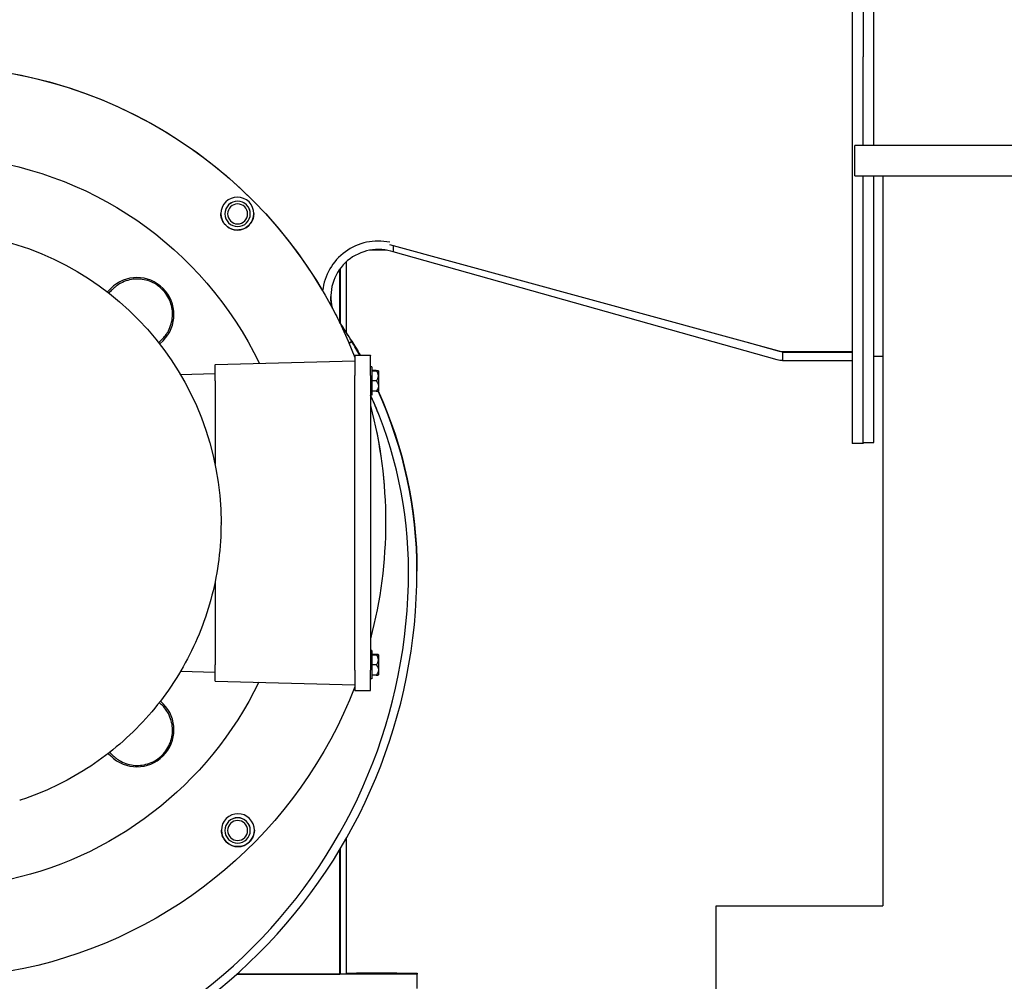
# Model space of a CAD drawing. Extents: x 1 to 669, y 0 to 417.
# Tile 21 of 256: x 73 to 85, y 251 to 263. Entities that reach past the tile are written whole.
import ezdxf

# ---------------------------------------------------------------- set-up
doc = ezdxf.new("R2010")
doc.units = 0
doc.header["$LTSCALE"] = 12
doc.header["$MEASUREMENT"] = 0
doc.layers.get('0').update_dxf_attribs({"linetype": 'CONTINUOUS'})
doc.layers.add('X', color=1, linetype='CONTINUOUS')

msp = doc.modelspace()

# ---------------------------------------------------------------- linework, layer by layer
for p, q in [((147.63359, 260.96326), (83.53196, 260.96326)), ((83.53196, 260.58826), (83.53196, 260.96326)), ((83.53196, 260.58826), (147.63359, 260.58826)), ((83.87495, 260.58826), (83.87495, 251.58826)), ((81.82109, 251.58826), (83.87495, 251.58826)), ((81.82109, 244.58826), (81.82109, 251.58826))]:
    msp.add_line(p, q)
at = {"layer": 'X'}
for p, q in [((83.49709, 268.53606), (83.49709, 257.28606)), ((83.63159, 268.53606), (83.63159, 262.0563)), ((83.76609, 260.96326), (83.76609, 268.55076)), ((83.63159, 260.96326), (83.63159, 262.0563)), ((83.63159, 257.30076), (83.63159, 260.58826)), ((83.76609, 257.30076), (83.76609, 260.58826)), ((75.76421, 260.11821), (75.76421, 260.1189)), ((76.07671, 260.11821), (76.07671, 260.1189)), ((82.62485, 258.41699), (77.79507, 259.73506)), ((77.839, 259.72307), (77.839, 259.64934)), ((77.839, 259.64934), (77.81022, 259.65742)), ((82.57439, 258.31918), (77.839, 259.64934)), ((77.17925, 258.77784), (77.17925, 259.43647)), ((77.18455, 259.44372), (77.18455, 258.77014)), ((77.25925, 259.52644), (77.25925, 258.65849)), ((74.35744, 259.19942), (74.32295, 259.16493)), ((74.96705, 258.52083), (75.00154, 258.55532)), ((77.29458, 258.52318), (77.32773, 258.54367)), ((77.32773, 258.54367), (77.29458, 258.52318)), ((77.32773, 258.55055), (77.32773, 258.54367)), ((77.32773, 258.54367), (77.32773, 258.55055)), ((82.60267, 258.41989), (82.20701, 258.53102)), ((77.36504, 258.37662), (77.55804, 258.37662)), ((77.36504, 258.37453), (77.36504, 258.37662)), ((77.36504, 258.37453), (77.36504, 258.12432)), ((77.55804, 258.37662), (77.55804, 258.37453)), ((77.55804, 258.12432), (77.55804, 258.37453)), ((82.63646, 258.41523), (83.49709, 258.41523)), ((82.63646, 258.41523), (82.63646, 258.31063)), ((83.49709, 258.41713), (82.6455, 258.41612)), ((83.76609, 258.36596), (83.87495, 258.36596)), ((75.64204, 258.26134), (77.36504, 258.30646)), ((75.64204, 258.26134), (75.64204, 258.25936)), ((75.64204, 258.05842), (75.64204, 258.25936)), ((77.57654, 258.23457), (77.55804, 258.23457)), ((77.57654, 258.23259), (77.55804, 258.23259)), ((77.57654, 258.23457), (77.57654, 258.23259)), ((77.57654, 258.23259), (77.57654, 257.88459)), ((82.63646, 258.31063), (83.49709, 258.31063)), ((75.214, 258.13983), (75.64204, 258.15104)), ((77.36504, 254.49233), (77.36504, 258.12432)), ((77.55804, 258.12432), (77.55804, 254.49233)), ((77.62856, 258.18563), (77.57654, 258.18563)), ((77.62856, 258.18551), (77.57654, 258.18551)), ((77.62856, 258.18365), (77.57654, 258.18365)), ((77.62856, 258.18353), (77.57654, 258.18353)), ((77.58154, 258.18559), (77.65218, 258.18559)), ((77.58154, 258.18555), (77.58154, 258.18559)), ((77.65218, 258.18555), (77.58154, 258.18555)), ((77.58154, 258.18361), (77.65218, 258.18361)), ((77.58154, 258.18356), (77.58154, 258.18361)), ((77.65218, 258.18356), (77.58154, 258.18356)), ((77.65554, 258.1826), (77.65554, 258.18264)), ((77.65554, 258.1826), (77.65554, 258.18066)), ((77.65554, 258.18061), (77.65554, 258.18066)), ((77.65554, 258.18061), (77.65554, 258.121)), ((77.65554, 258.121), (77.65554, 257.996)), ((75.64204, 258.05842), (75.64204, 257.03174)), ((77.62856, 258.05847), (77.57654, 258.05847)), ((77.65554, 257.996), (77.65554, 257.93651)), ((77.57654, 257.88459), (77.55804, 257.88459)), ((77.62856, 257.93353), (77.57654, 257.93353)), ((83.63159, 257.28606), (83.49709, 257.28606)), ((83.63159, 257.30076), (83.76609, 257.30076)), ((83.63159, 257.30076), (83.63159, 257.28606)), ((75.71567, 256.30705), (75.71567, 256.30783)), ((77.74477, 256.3182), (77.74477, 256.31805)), ((78.1318, 255.71961), (78.1318, 255.71273)), ((75.64204, 255.58314), (75.64204, 254.55842)), ((77.57654, 254.73457), (77.55804, 254.73457)), ((77.57654, 254.73259), (77.55804, 254.73259)), ((77.57654, 254.73457), (77.57654, 254.73259)), ((77.57654, 254.73259), (77.57654, 254.38459)), ((77.62856, 254.68563), (77.57654, 254.68563)), ((77.62856, 254.68551), (77.57654, 254.68551)), ((77.58154, 254.6856), (77.65218, 254.6856)), ((77.58154, 254.68555), (77.58154, 254.6856)), ((77.65218, 254.68555), (77.58154, 254.68555)), ((77.62856, 254.68365), (77.57654, 254.68365)), ((77.62856, 254.68353), (77.57654, 254.68353)), ((77.58154, 254.68361), (77.65218, 254.68361)), ((77.58154, 254.68356), (77.58154, 254.68361)), ((77.65218, 254.68356), (77.58154, 254.68356)), ((77.65554, 254.6826), (77.65554, 254.68264)), ((77.65554, 254.6826), (77.65554, 254.68066)), ((77.65554, 254.68061), (77.65554, 254.68066)), ((77.65554, 254.68061), (77.65554, 254.621)), ((77.65554, 254.621), (77.65554, 254.496)), ((75.21649, 254.47927), (75.64204, 254.46812)), ((75.64204, 254.35782), (75.64204, 254.55842)), ((77.36504, 254.49233), (77.36504, 254.24253)), ((77.55804, 254.24253), (77.55804, 254.49233)), ((77.62856, 254.55847), (77.57654, 254.55847)), ((77.65554, 254.496), (77.65554, 254.43652)), ((75.64204, 254.35782), (77.36504, 254.3127)), ((77.57654, 254.38459), (77.55804, 254.38459)), ((77.62856, 254.43353), (77.57654, 254.43353)), ((77.36504, 254.24253), (77.55804, 254.24253)), ((75.00154, 254.07997), (74.96864, 254.11287)), ((74.32589, 253.46742), (74.35744, 253.43586)), ((75.76421, 252.51681), (75.76421, 252.51751)), ((76.07671, 252.51681), (76.07671, 252.51751)), ((77.25925, 252.41539), (77.25925, 250.74706)), ((77.17925, 250.74706), (77.17925, 252.27862)), ((77.18455, 252.28746), (77.18455, 250.74706)), ((75.9133, 250.74706), (77.17925, 250.74706)), ((78.13425, 250.74706), (75.9133, 250.74706)), ((77.17925, 250.75749), (77.18455, 250.75749)), ((77.17925, 250.75645), (77.18455, 250.75645)), ((77.18455, 250.7481), (77.17925, 250.7481)), ((77.25925, 250.74706), (77.18455, 250.74706)), ((77.25925, 250.75749), (78.13425, 250.75749)), ((78.13425, 250.75749), (78.13425, 250.74706)), ((78.13425, 250.56776), (78.13425, 250.74706))]:
    msp.add_line(p, q, dxfattribs=at)
at = {"layer": 'X', "extrusion": (2.22628e-16, 1.37798e-28, -1)}
msp.add_ellipse((72.11977, 256.3182), major_axis=(-5.625, 0), ratio=0.99999965, start_param=0, end_param=2.61012268, dxfattribs=at)
at = {"layer": 'X', "extrusion": (2.22648e-16, -3.33556e-20, -1)}
msp.add_ellipse((72.11977, 256.31805), major_axis=(-5.625, 0), ratio=0.99999965, start_param=-0.78622778, end_param=2.77205348, dxfattribs=at)
at = {"layer": 'X', "extrusion": (2.22633e-16, 3.23214e-20, -1)}
msp.add_ellipse((72.11977, 256.31764), major_axis=(4.51571, 0), ratio=0.99999965, start_param=-1.48888842, end_param=-0.44848632, dxfattribs=at)
at = {"layer": 'X', "extrusion": (2.22587e-16, -4.05068e-21, -1)}
for centre, major_axis, start_param, end_param in [((75.91731, 260.1219), (-0.20312, 0), -7.06941309, -0.78622778), ((75.91731, 260.12205), (-0.20313, 0), -0.78622778, -0.00036828), ((75.92362, 252.52051), (-0.20312, 0), -7.06941309, -0.78622778), ((75.92362, 252.52066), (-0.20313, 0), -0.78622778, -0.00036828)]:
    msp.add_ellipse(centre, major_axis=major_axis, ratio=0.99999965, start_param=start_param, end_param=end_param, dxfattribs=at)
at = {"layer": 'X'}
for centre, major_axis, ratio, start_param, end_param in [((75.92046, 260.1189), (-0.15625, 0), 0.99999965, -1.57079633, 0), ((75.92046, 260.1189), (0.15625, 0), 0.99999965, 0, 1.57079633), ((77.6526, 259.09613), (-0.6876, 0), 0.99999965, -1.77945096, -0.10610879), ((77.6526, 259.09613), (-0.583, 0), 0.99999965, -1.84455488, 0.23518), ((74.67949, 258.87737), (0.45545, 0), 0.99999965, -0.78539816, 2.35619449), ((72.13425, 256.34176), (-5.625, 0), 0.99999965, -2.6856149, -2.68347978), ((72.13425, 256.34165), (-5.625, 0), 0.99999965, -2.6856149, -2.68347978), ((72.74583, 255.71944), (-5.386, 0), 0.99999965, -2.58812143, -2.53688032), ((72.13425, 256.34176), (-5.625, -0.00002), 0.99999965, -2.71783696, -2.71677222), ((72.13425, 256.34165), (-5.625, -0.00001), 0.99999965, -2.71776827, -2.71677002), ((72.7462, 255.71273), (-5.3856, 0), 0.99999965, -2.62418025, -2.58811384), ((77.54554, 258.18557), (0.11, 0), 0.00083443, 0.24798855, 0.71561258), ((77.54554, 258.18557), (0.11, 0), 0.00083443, -0.71561258, -0.24798855), ((77.54554, 258.12298), (-0.11, 0), 0.86644232, -2.45165683, -2.42598007), ((77.54554, 258.18359), (0.11, 0), 0.00083443, 0.24798855, 0.71561258), ((77.54554, 258.18359), (0.11, 0), 0.00083443, -0.71561258, -0.24798855), ((77.54554, 258.121), (0.11, 0), 0.86644232, 0, 0.71561258), ((77.54554, 258.121), (0.11, 0), 0.86644232, -0.71561258, 0), ((77.54554, 258.06055), (-0.1643, 0), 0.99999965, -2.30431596, -2.27707523), ((77.54554, 258.05856), (-0.1643, 0), 0.99999965, -2.30431596, -2.27707523), ((72.76027, 255.6777), (5.281, 0), 0.99999965, 0.38550576, 0.4311206), ((72.76027, 255.67782), (5.281, 0), 0.99999965, 0.38660715, 0.43109937), ((72.7462, 255.71273), (5.281, 0), 0.99999965, 0, 0.42383427), ((77.54554, 257.93359), (0.11, 0), 0.00083443, -0.71561258, -0.24798855), ((77.54554, 258.05856), (0.1643, 0), 0.99999965, -0.86451743, -0.83727669), ((72.7462, 255.71273), (5.3856, 0), 0.99999965, 0, 0.42509897), ((71.4652, 255.71273), (6.6666, 0), 0.99999965, -1.57079633, 0), ((71.4652, 255.71273), (6.562, 0), 0.99999965, -1.57079633, 0), ((77.54554, 254.68557), (0.11, 0), 0.00083443, 0.24798855, 0.71561258), ((77.54554, 254.68557), (0.11, 0), 0.00083443, -0.71561258, -0.24798855), ((77.54554, 254.62298), (-0.11, 0), 0.86644232, -2.45165683, -2.42598007), ((77.54554, 254.56055), (-0.1643, 0), 0.99999965, -2.30431596, -2.27707523), ((77.54554, 254.68359), (0.11, 0), 0.00083443, 0.24798855, 0.71561258), ((77.54554, 254.68359), (0.11, 0), 0.00083443, -0.71561258, -0.24798855), ((77.54554, 254.621), (0.11, 0), 0.86644232, 0, 0.71561258), ((77.54554, 254.621), (0.11, 0), 0.86644232, -0.71561258, 0), ((77.54554, 254.55856), (-0.1643, 0), 0.99999965, -2.30431596, -2.27707523), ((77.54554, 254.43359), (0.11, 0), 0.00083443, -0.71561258, -0.24798855), ((77.54554, 254.55856), (0.1643, 0), 0.99999965, -0.86451743, -0.83727669), ((74.67949, 253.75792), (0.45545, 0), 0.99999965, -2.35619449, 0.78539816), ((75.92046, 252.51751), (-0.15625, 0), 0.99999965, -1.57079633, 0), ((75.92046, 252.51751), (0.15625, 0), 0.99999965, 0, 1.57079633)]:
    msp.add_ellipse(centre, major_axis=major_axis, ratio=ratio, start_param=start_param, end_param=end_param, dxfattribs=at)
at = {"layer": 'X', "extrusion": (2.22628e-16, -2.35943e-30, -1)}
for centre, major_axis in [((75.92046, 260.11821), (-0.15625, 0)), ((75.92046, 260.11818), (-0.1232, 0)), ((75.92046, 252.51681), (-0.15625, 0)), ((75.92046, 252.51678), (-0.1232, 0))]:
    msp.add_ellipse(centre, major_axis=major_axis, ratio=0.99999965, start_param=-3.14159265, end_param=3.14159265, dxfattribs=at)
at = {"layer": 'X', "extrusion": (2.22628e-16, 5.14512e-20, -1)}
for centre in [(75.91731, 260.12205), (75.92362, 252.52066)]:
    msp.add_ellipse(centre, major_axis=(0.20313, 0), ratio=0.99999965, start_param=0.00036828, end_param=2.35536487, dxfattribs=at)
at = {"layer": 'X', "extrusion": (2.22641e-16, 5.17288e-20, -1)}
msp.add_ellipse((72.11977, 256.30783), major_axis=(3.5959, 0), ratio=0.99999965, start_param=-1.45320788, end_param=0, dxfattribs=at)
at = {"layer": 'X', "extrusion": (2.22655e-16, -2.56657e-20, -1)}
msp.add_ellipse((77.6526, 259.10302), major_axis=(-0.583, 0), ratio=0.99999965, start_param=-0.25833503, end_param=-0.00590403, dxfattribs=at)
at = {"layer": 'X', "extrusion": (2.22603e-16, 1.27549e-20, -1)}
msp.add_ellipse((72.11977, 256.3182), major_axis=(5.625, 0), ratio=0.99999965, start_param=-0.4889552, end_param=-0.44870021, dxfattribs=at)
at = {"layer": 'X', "extrusion": (2.22627e-16, -4.75734e-20, -1)}
msp.add_ellipse((72.74583, 255.71256), major_axis=(5.386, 0), ratio=0.99999965, start_param=-0.60103051, end_param=-0.55347123, dxfattribs=at)
at = {"layer": 'X', "extrusion": (2.22624e-16, 2.09208e-20, -1)}
msp.add_ellipse((72.7462, 255.71961), major_axis=(5.3856, 0), ratio=0.99999965, start_param=-0.55347881, end_param=-0.51594226, dxfattribs=at)
at = {"layer": 'X', "extrusion": (2.22045e-16, -1.2326e-32, -1)}
msp.add_ellipse((82.63646, 258.54023), major_axis=(0.08856, -0.08822), ratio=0.9999113, start_param=0.78738266, end_param=1.06114121, dxfattribs=at)
at = {"layer": 'X', "extrusion": (2.22305e-16, -7.68965e-18, -1)}
msp.add_ellipse((82.64553, 258.41673), major_axis=(-0.19724, 0.0083), ratio=0.00310403, start_param=-1.57081947, end_param=-1.46592497, dxfattribs=at)
at = {"layer": 'X', "extrusion": (2.26662e-16, -2.46519e-32, -1)}
msp.add_ellipse((82.63646, 258.54023), major_axis=(0.16267, -0.16204), ratio=0.9999113, start_param=0.78738266, end_param=1.06114121, dxfattribs=at)
at = {"layer": 'X', "extrusion": (2.2262e-16, 3.9443e-20, -1)}
for centre in [(77.54554, 258.06059), (77.54554, 258.05861), (77.54554, 254.5606), (77.54554, 254.55861)]:
    msp.add_ellipse(centre, major_axis=(0.1643, 0), ratio=0.99999965, start_param=-0.86451743, end_param=-0.83727669, dxfattribs=at)
at = {"layer": 'X', "extrusion": (2.25592e-16, 3.3439e-17, -1)}
for centre in [(77.54554, 257.996), (77.54554, 254.496)]:
    msp.add_ellipse(centre, major_axis=(0.11, 0), ratio=0.86560789, start_param=-0.71561258, end_param=0, dxfattribs=at)
at = {"layer": 'X', "extrusion": (2.22628e-16, 7.51874e-30, -1)}
msp.add_ellipse((77.54554, 257.996), major_axis=(0.11, 0), ratio=0.86560789, start_param=0, end_param=0.71561258, dxfattribs=at)
at = {"layer": 'X', "extrusion": (2.22658e-16, -1.78223e-20, -1)}
msp.add_ellipse((72.7462, 255.71961), major_axis=(5.3856, 0), ratio=0.99999965, start_param=-0.4240931, end_param=0, dxfattribs=at)
at = {"layer": 'X', "extrusion": (2.22616e-16, -1.78093e-20, -1)}
for centre, end_param in [((72.11977, 256.3182), 0), ((72.11977, 256.31805), 0.25838071)]:
    msp.add_ellipse(centre, major_axis=(5.625, 0), ratio=0.99999965, start_param=-0.25838071, end_param=end_param, dxfattribs=at)
at = {"layer": 'X', "extrusion": (2.22628e-16, -1.6375e-29, -1)}
msp.add_ellipse((77.54554, 254.496), major_axis=(0.11, 0), ratio=0.86560789, start_param=0, end_param=0.71561258, dxfattribs=at)
at = {"layer": 'X', "extrusion": (2.22622e-16, -3.07215e-20, -1)}
msp.add_ellipse((72.11977, 256.31764), major_axis=(-4.51571, 0), ratio=0.99999965, start_param=-2.68918992, end_param=-1.76307481, dxfattribs=at)
at = {"layer": 'X', "extrusion": (2.22592e-16, -6.43012e-20, -1)}
msp.add_ellipse((72.11977, 256.31805), major_axis=(5.625, 0), ratio=0.99999965, start_param=0.36953917, end_param=2.35536487, dxfattribs=at)
at = {"layer": 'X', "extrusion": (2.22642e-16, -3.7149e-21, -1)}
msp.add_ellipse((73.23355, 252.95115), major_axis=(-0.06, 0), ratio=0.99999965, start_param=-1.89124691, end_param=-1.57079633, dxfattribs=at)
at = {"layer": 'X', "extrusion": (2.22628e-16, 1.96833e-28, -1)}
for centre, start_param, end_param in [((77.63425, 250.75707), -6.283185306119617, 1.059968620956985e-09), ((77.63425, 250.7479), -6.28318530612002, 1.059565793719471e-09)]:
    msp.add_ellipse(centre, major_axis=(0.25, 0), ratio=0.00083443, start_param=start_param, end_param=end_param, dxfattribs=at)
at = {"layer": 'X'}
for points in [[(77.75669, 259.66977), (77.6868, 259.66974), (77.61727, 259.66972), (77.54811, 259.66969)], [(74.37279, 259.18337), (74.35945, 259.16962), (74.34611, 259.15586), (74.33277, 259.1421)], [(74.32295, 259.16493), (74.32015, 259.16213), (74.31729, 259.15927), (74.31439, 259.15636)], [(74.94606, 258.53101), (74.95944, 258.544), (74.97282, 258.55699), (74.98619, 258.56998)], [(74.95974, 258.51352), (74.96222, 258.51599), (74.96466, 258.51843), (74.96705, 258.52083)], [(74.98619, 254.06392), (74.97563, 254.07416), (74.96507, 254.08441), (74.95451, 254.09465)], [(74.34322, 253.48097), (74.35308, 253.47082), (74.36294, 253.46067), (74.37279, 253.45052)], [(73.25245, 252.89421), (73.25245, 252.89421), (73.25245, 252.89421), (73.25245, 252.89421)]]:
    msp.add_open_spline(points, degree=3, dxfattribs=at)
for points, knots in [([(74.98619, 258.56998), (75.01725, 258.60034), (75.04508, 258.63651), (75.09564, 258.73115), (75.11304, 258.793), (75.12043, 258.91039), (75.11249, 258.97291), (75.08, 259.06086), (75.06585, 259.08927), (75.03194, 259.14206), (75.01218, 259.16644), (74.96906, 259.20956), (74.94468, 259.22932), (74.89189, 259.26323), (74.86349, 259.27737), (74.77556, 259.30985), (74.71305, 259.31777), (74.5957, 259.31034), (74.53387, 259.29291), (74.43928, 259.2423), (74.40314, 259.21445), (74.37279, 259.18337)], [-3.72912035, -3.72912035, -3.72912035, -3.72912035, -3.35960393, -3.35960393, -2.8591973, -2.8591973, -2.39460129, -2.39460129, -2.16230328, -2.16230328, -1.93000528, -1.93000528, -1.69770728, -1.69770728, -1.46540927, -1.46540927, -1.00081326, -1.00081326, -0.50040663, -0.50040663, -0.13089021, -0.13089021, -0.13089021, -0.13089021]), ([(75.71567, 256.30705), (75.71567, 256.00731), (75.67799, 255.70759), (75.52964, 255.12675), (75.41897, 254.84568), (75.13149, 254.31962), (74.9547, 254.07468), (74.54598, 253.63613), (74.31407, 253.44255), (73.80953, 253.11879), (73.53694, 252.98862), (73.25245, 252.89421)], [0, 0, 0, 0, 0.25006918, 0.25006918, 0.50013837, 0.50013837, 0.75020755, 0.75020755, 1.00027674, 1.00027674, 1.25034592, 1.25034592, 1.25034592, 1.25034592]), ([(74.37279, 253.45052), (74.40314, 253.41949), (74.43928, 253.39168), (74.53387, 253.34117), (74.5957, 253.32379), (74.71305, 253.31644), (74.77556, 253.32439), (74.86349, 253.35691), (74.89189, 253.37106), (74.94468, 253.40497), (74.96906, 253.42474), (75.01218, 253.46785), (75.03194, 253.49223), (75.06585, 253.54502), (75.08, 253.57342), (75.11249, 253.66133), (75.12043, 253.72381), (75.11304, 253.84113), (75.09564, 253.90293), (75.04508, 253.99748), (75.01725, 254.0336), (74.98619, 254.06392)], [0.13089021, 0.13089021, 0.13089021, 0.13089021, 0.50040663, 0.50040663, 1.00081326, 1.00081326, 1.46540927, 1.46540927, 1.69770728, 1.69770728, 1.93000528, 1.93000528, 2.16230328, 2.16230328, 2.39460129, 2.39460129, 2.8591973, 2.8591973, 3.35960393, 3.35960393, 3.72912035, 3.72912035, 3.72912035, 3.72912035])]:
    msp.add_open_spline(points, degree=3, knots=knots, dxfattribs=at)

doc.saveas('drawing.dxf')
